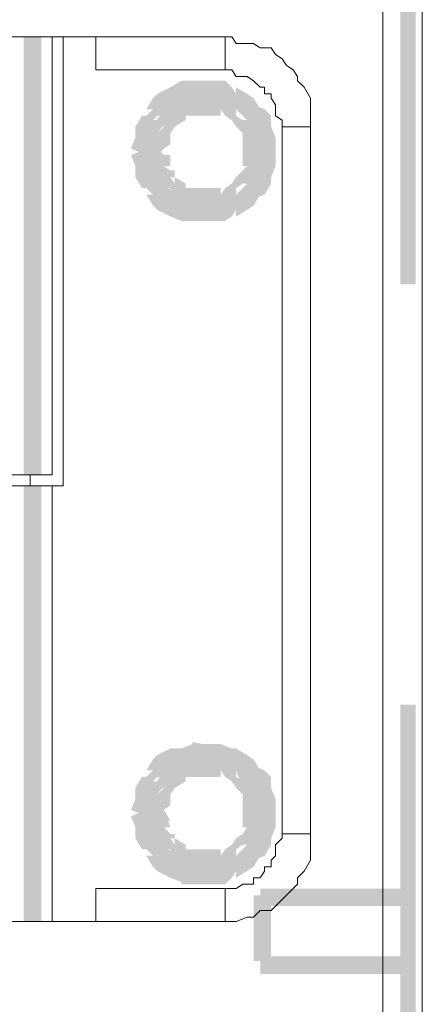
# Model space of a CAD drawing. Header units: millimetres. Extents: x -91 to 1961, y -1152 to 358.
# Tile 132 of 256: x 77.18 to 80.23, y 130.64 to 138.08. Entities that reach past the tile are written whole.
import ezdxf

# ---------------------------------------------------------------- set-up
doc = ezdxf.new("R2010")
doc.units = ezdxf.units.MM
doc.header["$MEASUREMENT"] = 0
doc.layers.get('0').update_dxf_attribs({"linetype": 'CONTINUOUS'})

msp = doc.modelspace()

# ---------------------------------------------------------------- hatches: boundary and pattern name
at = {"true_color": 0xaaaaaa}
h = msp.add_hatch(color=253, dxfattribs=at)
h.paths.add_polyline_path([(76.7838, 170.0977), (76.8831, 170.0977), (76.8831, 169.9653), (76.7838, 169.9653)])
h.paths.add_polyline_path([(29.615, 171.322), (29.7308, 171.322), (29.7308, 171.2393), (29.615, 171.2393)])
h.paths.add_polyline_path([(60.7024, 171.322), (60.8182, 171.322), (60.8182, 171.2062), (60.7024, 171.2062)])
h.paths.add_polyline_path([(78.9512, 131.4659), (79.0835, 131.4659), (79.0835, 130.9695), (78.9512, 130.9695)])
h.paths.add_polyline_path([(77.0816, 171.2393), (79.9273, 171.2393), (79.9273, 171.1069), (77.0816, 171.1069)])
h.paths.add_polyline_path([(32.0636, 124.6991), (32.1959, 124.6991), (32.1959, 124.5668), (32.0636, 124.5668)])
h.paths.add_polyline_path([(61.4635, 124.6991), (61.5793, 124.6991), (61.5793, 124.5668), (61.4635, 124.5668)])
h.paths.add_polyline_path([(32.957, 125.8738), (33.8504, 125.8738), (33.8504, 125.758), (32.957, 125.758)])
h.paths.add_polyline_path([(32.957, 170.0977), (33.8504, 170.0977), (33.8504, 169.9653), (32.957, 169.9653)])
h = msp.add_hatch(color=253, dxfattribs=at)
h.paths.add_polyline_path([(80.1755, 171.0242), (80.1755, 164.671), (80.0597, 164.671), (80.0597, 171.0242)])
h.paths.add_polyline_path([(80.1755, 161.4945), (80.1755, 155.1413), (80.0597, 155.1413), (80.0597, 161.4945)])
h.paths.add_polyline_path([(80.1755, 151.9647), (80.1755, 145.6116), (80.0597, 145.6116), (80.0597, 151.9647)])
h.paths.add_polyline_path([(80.1755, 142.435), (80.1755, 136.0818), (80.0597, 136.0818), (80.0597, 142.435)])
h.paths.add_polyline_path([(80.1755, 132.9053), (80.1755, 126.5521), (80.0597, 126.5521), (80.0597, 132.9053)])
h = msp.add_hatch(color=253, dxfattribs=at)
h.paths.add_polyline_path([(76.3702, 132.1939), (76.668, 132.1939), (76.668, 132.0615), (76.3702, 132.0615)])
h.paths.add_polyline_path([(77.214, 137.9514), (77.3464, 137.9514), (77.3464, 134.6425), (77.214, 134.6425)])
for points in [[(79.0008, 137.1076), (79.0008, 137.1903), (79.0008, 137.1407), (78.9512, 137.2234), (78.9512, 137.2731), (78.9512, 137.3558), (79.0008, 137.2731), (78.9016, 137.3227), (78.8685, 137.3558), (78.8188, 137.4385), (78.8685, 137.4054), (78.7857, 137.4385), (78.7857, 137.4881), (78.7361, 137.5212), (78.7361, 137.4881), (78.6534, 137.4881), (78.5707, 137.4881), (78.4879, 137.4881), (78.4052, 137.4881), (78.4383, 137.4881), (78.3556, 137.4385), (78.2729, 137.4054), (78.3225, 137.4385), (78.2729, 137.3558), (78.2232, 137.3558), (78.1901, 137.3227), (78.2232, 137.3227), (78.1901, 137.2234), (78.1901, 137.2731), (78.1901, 137.1903), (78.1901, 137.1407), (78.1405, 137.058), (78.0247, 137.1076), (78.0578, 137.1903), (78.0578, 137.2731), (78.1074, 137.3558), (78.1405, 137.3558), (78.1901, 137.4054), (78.1405, 137.4054), (78.1901, 137.4881), (78.2232, 137.5212), (78.3225, 137.5709), (78.4052, 137.6205), (78.4879, 137.6205), (78.5707, 137.6205), (78.6534, 137.6205), (78.7361, 137.6205), (78.7857, 137.5709), (78.8188, 137.5212), (78.8188, 137.5709), (78.9016, 137.5212), (78.9512, 137.4881), (79.0008, 137.4054), (78.9512, 137.4385), (79.0339, 137.4054), (79.0835, 137.3558), (79.0835, 137.2731), (79.1166, 137.1903), (79.1166, 137.1076)], [(78.9512, 137.058), (78.9016, 137.1903), (78.8685, 137.3227), (78.9016, 137.3227), (78.8188, 137.4054), (78.8188, 137.3558), (78.703, 137.4054), (78.6865, 137.4054), (78.6203, 137.4385), (78.6037, 137.4385), (78.4879, 137.4385), (78.521, 137.4881), (78.4052, 137.4054), (78.3225, 137.3227), (78.3225, 137.3558), (78.2232, 137.2234), (78.2729, 137.2234), (78.2232, 137.1076), (78.2232, 137.1407), (78.2232, 137.0249), (78.2729, 136.9422), (78.3225, 136.8098), (78.3059, 136.8098), (78.4052, 136.7271), (78.4052, 136.7602), (78.521, 136.7271), (78.4879, 136.7271), (78.6203, 136.7271), (78.6037, 136.7271), (78.703, 136.7602), (78.6865, 136.7602), (78.8188, 136.8098), (78.8188, 136.7602), (78.9016, 136.8429), (78.8685, 136.8429), (78.9016, 136.9753), (78.9512, 137.1076), (79.0835, 137.058), (79.0339, 136.9422), (79.0008, 136.8098), (78.9512, 136.8098), (78.8685, 136.7271), (78.8685, 136.6775), (78.7361, 136.6444), (78.6534, 136.5947), (78.6203, 136.5947), (78.4879, 136.5947), (78.3556, 136.6444), (78.3556, 136.6775), (78.2729, 136.7602), (78.1405, 136.8925), (78.1074, 136.9753), (78.1074, 137.0249), (78.1074, 137.1407), (78.1074, 137.1573), (78.1405, 137.2731), (78.1901, 137.2731), (78.2729, 137.4054), (78.2729, 137.4385), (78.3556, 137.4385), (78.4879, 137.5212), (78.4879, 137.5709), (78.6203, 137.5709), (78.6534, 137.5709), (78.7361, 137.5212), (78.7361, 137.5378), (78.8685, 137.4881), (78.8685, 137.4385), (78.9512, 137.3558), (79.0008, 137.3558), (79.0339, 137.2234), (79.0835, 137.1076)], [(78.8685, 137.1076), (78.8685, 137.1407), (78.8685, 137.2234), (78.9016, 137.1903), (78.8685, 137.2234), (78.8188, 137.2731), (78.7857, 137.3227), (78.7361, 137.3558), (78.703, 137.4054), (78.703, 137.3558), (78.6203, 137.3558), (78.5707, 137.3558), (78.4879, 137.3558), (78.4383, 137.3558), (78.4879, 137.4054), (78.4383, 137.3558), (78.4383, 137.3227), (78.3556, 137.2731), (78.3556, 137.3227), (78.3225, 137.2731), (78.3556, 137.3227), (78.3556, 137.2731), (78.3225, 137.2234), (78.2729, 137.1903), (78.3225, 137.2234), (78.3225, 137.1407), (78.2729, 137.1076), (78.2232, 137.058), (78.1901, 137.1076), (78.2232, 137.1407), (78.1901, 137.1407), (78.1901, 137.2234), (78.2232, 137.2234), (78.2729, 137.2731), (78.2232, 137.2731), (78.2232, 137.3227), (78.2729, 137.3227), (78.3225, 137.3558), (78.3225, 137.4054), (78.4052, 137.4385), (78.4052, 137.4054), (78.4383, 137.4385), (78.4383, 137.4881), (78.4879, 137.4881), (78.5707, 137.4881), (78.6203, 137.4881), (78.703, 137.4881), (78.7361, 137.4385), (78.7857, 137.4054), (78.8188, 137.3558), (78.8685, 137.3227), (78.9016, 137.2731), (78.9512, 137.2234), (79.0008, 137.2234), (79.0008, 137.1407), (79.0008, 137.1076)], [(78.1405, 137.1076), (78.1901, 137.0249), (78.1901, 136.9422), (78.2232, 136.8429), (78.1901, 136.8429), (78.2232, 136.8098), (78.2729, 136.8098), (78.3225, 136.7271), (78.2729, 136.7602), (78.3556, 136.7271), (78.4383, 136.6775), (78.4052, 136.6775), (78.4879, 136.6775), (78.5707, 136.6775), (78.6534, 136.6775), (78.7361, 136.6775), (78.7361, 136.6444), (78.7857, 136.6775), (78.7857, 136.7271), (78.8685, 136.7602), (78.8188, 136.7271), (78.8685, 136.8098), (78.9016, 136.8429), (79.0008, 136.8925), (78.9512, 136.8429), (78.9512, 136.9422), (79.0008, 137.0249), (78.9843, 137.0249), (79.0008, 137.1076), (79.1166, 137.1076), (79.1166, 137.0249), (79.1166, 136.9753), (79.0835, 136.8925), (79.0835, 136.9422), (79.0835, 136.8429), (79.0339, 136.7602), (78.9512, 136.7271), (79.0008, 136.7602), (78.9512, 136.6775), (78.9016, 136.6444), (78.8188, 136.5947), (78.8188, 136.6444), (78.7857, 136.5947), (78.7361, 136.5616), (78.6534, 136.5616), (78.5707, 136.5616), (78.4879, 136.5616), (78.4052, 136.5616), (78.3225, 136.5947), (78.2232, 136.6444), (78.1901, 136.6775), (78.1405, 136.7602), (78.1901, 136.7602), (78.1405, 136.8098), (78.1074, 136.8098), (78.0578, 136.8925), (78.0578, 136.9422), (78.0578, 137.0249), (78.0578, 136.9753), (78.0247, 137.058)], [(78.2232, 137.1076), (78.2729, 137.058), (78.3225, 137.058), (78.3225, 136.9753), (78.2729, 136.9753), (78.3225, 136.9422), (78.3556, 136.9422), (78.3556, 136.8925), (78.3225, 136.8925), (78.3556, 136.8429), (78.3556, 136.8925), (78.4383, 136.8429), (78.4383, 136.8098), (78.4879, 136.7602), (78.4383, 136.8098), (78.4879, 136.8098), (78.5707, 136.8098), (78.6203, 136.8098), (78.703, 136.8098), (78.703, 136.7602), (78.7361, 136.8098), (78.7857, 136.8429), (78.8188, 136.8925), (78.8685, 136.9422), (78.9016, 136.9753), (78.8685, 136.9753), (78.8685, 137.058), (78.8685, 137.1076), (79.0008, 137.1076), (79.0008, 137.058), (79.0008, 136.9753), (78.9512, 136.9422), (78.9016, 136.8925), (78.8685, 136.8429), (78.8188, 136.8098), (78.7857, 136.7602), (78.7361, 136.7271), (78.703, 136.6775), (78.6203, 136.6775), (78.5707, 136.6775), (78.4879, 136.6775), (78.4383, 136.6775), (78.4383, 136.7271), (78.4052, 136.7602), (78.4052, 136.7271), (78.3225, 136.7602), (78.3225, 136.8098), (78.2729, 136.8429), (78.2232, 136.8925), (78.2232, 136.9422), (78.2729, 136.8925), (78.2232, 136.9422), (78.1901, 136.9753), (78.1901, 137.058), (78.2232, 137.0249), (78.1901, 137.058)], [(79.0008, 132.1111), (79.0008, 132.1939), (79.0008, 132.1442), (78.9512, 132.2269), (78.9512, 132.2766), (78.9512, 132.3593), (79.0008, 132.2766), (78.9016, 132.3262), (78.8685, 132.3593), (78.8188, 132.442), (78.8685, 132.4089), (78.7857, 132.442), (78.7361, 132.442), (78.6534, 132.4917), (78.5707, 132.4917), (78.4879, 132.4917), (78.521, 132.4917), (78.4383, 132.442), (78.4052, 132.442), (78.3225, 132.442), (78.3556, 132.442), (78.2729, 132.4089), (78.3225, 132.442), (78.2729, 132.3593), (78.2232, 132.3593), (78.1901, 132.3262), (78.2232, 132.3262), (78.1901, 132.2269), (78.1901, 132.2766), (78.1901, 132.1939), (78.1901, 132.1442), (78.1405, 132.0615), (78.0247, 132.1111), (78.0578, 132.1939), (78.0578, 132.2766), (78.1074, 132.3593), (78.1405, 132.3593), (78.1901, 132.4089), (78.1405, 132.4089), (78.1901, 132.4917), (78.2232, 132.5247), (78.3225, 132.5744), (78.3059, 132.5744), (78.4052, 132.5744), (78.4879, 132.6075), (78.4879, 132.624), (78.5707, 132.6075), (78.6534, 132.6075), (78.703, 132.6075), (78.7857, 132.5744), (78.7361, 132.5744), (78.7857, 132.5744), (78.8188, 132.5744), (78.9016, 132.5247), (78.9512, 132.4917), (79.0008, 132.4089), (78.9512, 132.442), (79.0339, 132.4089), (79.0835, 132.3593), (79.0835, 132.2766), (79.1166, 132.1939), (79.1166, 132.1111)], [(78.9512, 132.0615), (78.9016, 132.1939), (78.8685, 132.2766), (78.8188, 132.4089), (78.8188, 132.3593), (78.703, 132.4089), (78.6865, 132.4089), (78.6203, 132.442), (78.6534, 132.442), (78.521, 132.4089), (78.4052, 132.3593), (78.3225, 132.3262), (78.3225, 132.3593), (78.2232, 132.2269), (78.2729, 132.2269), (78.2232, 132.1111), (78.2232, 132.1442), (78.2232, 132.0284), (78.2729, 131.9291), (78.3225, 131.8133), (78.3059, 131.8133), (78.4052, 131.7306), (78.4052, 131.7637), (78.521, 131.7306), (78.4879, 131.7306), (78.6203, 131.7306), (78.6037, 131.7306), (78.703, 131.7637), (78.6865, 131.7637), (78.8188, 131.8133), (78.8188, 131.7637), (78.9016, 131.8464), (78.8685, 131.8464), (78.9016, 131.9788), (78.9512, 132.1111), (79.0835, 132.0615), (79.0339, 131.9291), (79.0008, 131.8133), (78.9512, 131.8133), (78.8685, 131.7306), (78.8685, 131.681), (78.7361, 131.6479), (78.6534, 131.5982), (78.6203, 131.5982), (78.4879, 131.5982), (78.3556, 131.6479), (78.3556, 131.681), (78.2729, 131.7637), (78.1405, 131.896), (78.1074, 131.9788), (78.1074, 132.0284), (78.1074, 132.1442), (78.1405, 132.2766), (78.1901, 132.2766), (78.2729, 132.4089), (78.2729, 132.442), (78.3556, 132.4917), (78.4879, 132.5247), (78.6203, 132.5744), (78.6534, 132.5744), (78.7361, 132.5247), (78.8685, 132.4917), (78.8685, 132.442), (79.0008, 132.3262), (79.0339, 132.2269), (79.0339, 132.2435), (79.0835, 132.1111)], [(78.8685, 132.1111), (78.8685, 132.1442), (78.8685, 132.2269), (78.9016, 132.1939), (78.8685, 132.2269), (78.8188, 132.2766), (78.7857, 132.3262), (78.7361, 132.3593), (78.703, 132.4089), (78.703, 132.3593), (78.6203, 132.3593), (78.5707, 132.3593), (78.4879, 132.3593), (78.4383, 132.3593), (78.4879, 132.4089), (78.4383, 132.3593), (78.4383, 132.3262), (78.3556, 132.2766), (78.3556, 132.3262), (78.3225, 132.2766), (78.3556, 132.3262), (78.3556, 132.2766), (78.3225, 132.2269), (78.2729, 132.1939), (78.3225, 132.2269), (78.3225, 132.1442), (78.2729, 132.1111), (78.2232, 132.0615), (78.1901, 132.1111), (78.2232, 132.1442), (78.1901, 132.1442), (78.1901, 132.2269), (78.2232, 132.2269), (78.2729, 132.2766), (78.2232, 132.2766), (78.2232, 132.3262), (78.2729, 132.3262), (78.3225, 132.3593), (78.3225, 132.4089), (78.4052, 132.442), (78.4052, 132.4089), (78.4383, 132.442), (78.4383, 132.4917), (78.4879, 132.4917), (78.5707, 132.4917), (78.6203, 132.4917), (78.703, 132.4917), (78.7361, 132.442), (78.7857, 132.4089), (78.8188, 132.3593), (78.8685, 132.3262), (78.9016, 132.2766), (78.9512, 132.2269), (79.0008, 132.2269), (79.0008, 132.1442), (79.0008, 132.1111)], [(78.1405, 132.1111), (78.1901, 132.0284), (78.1901, 131.9291), (78.1901, 131.9457), (78.2232, 131.8464), (78.1901, 131.8464), (78.2232, 131.8133), (78.2729, 131.8133), (78.3225, 131.7306), (78.2729, 131.7637), (78.3556, 131.7306), (78.4383, 131.681), (78.4052, 131.681), (78.4879, 131.681), (78.5707, 131.681), (78.6534, 131.681), (78.7361, 131.681), (78.7361, 131.6479), (78.7857, 131.681), (78.7857, 131.7306), (78.8685, 131.7637), (78.8188, 131.7306), (78.8685, 131.8133), (78.9016, 131.8464), (79.0008, 131.896), (78.9512, 131.8464), (78.9512, 131.9291), (78.9512, 131.9457), (79.0008, 132.0284), (78.9843, 132.0284), (79.0008, 132.1111), (79.1166, 132.1111), (79.1166, 132.0284), (79.1166, 131.9788), (79.0835, 131.896), (79.0835, 131.9291), (79.0835, 131.8464), (79.0339, 131.7637), (78.9512, 131.7306), (79.0008, 131.7637), (78.9512, 131.681), (78.9016, 131.6479), (78.8188, 131.5982), (78.8188, 131.6479), (78.7857, 131.5982), (78.7361, 131.5486), (78.6534, 131.5486), (78.5707, 131.5486), (78.4879, 131.5486), (78.4052, 131.5486), (78.4052, 131.5652), (78.3225, 131.5982), (78.2232, 131.6479), (78.1901, 131.681), (78.1405, 131.7637), (78.1901, 131.7637), (78.1405, 131.8133), (78.1074, 131.8133), (78.0578, 131.896), (78.0578, 131.9291), (78.0578, 132.0284), (78.0578, 131.9788), (78.0247, 132.0615)], [(78.2729, 132.1111), (78.3225, 132.0284), (78.3059, 132.0284), (78.3225, 131.9788), (78.2729, 131.9788), (78.3225, 131.9291), (78.3556, 131.9291), (78.3556, 131.896), (78.3225, 131.896), (78.3556, 131.8464), (78.3556, 131.896), (78.4383, 131.8464), (78.4383, 131.8133), (78.4879, 131.7637), (78.4383, 131.8133), (78.4879, 131.8133), (78.5707, 131.8133), (78.6203, 131.8133), (78.703, 131.8133), (78.703, 131.7637), (78.7361, 131.8133), (78.7857, 131.8464), (78.8188, 131.896), (78.8685, 131.9291), (78.9016, 131.9788), (78.8685, 131.9788), (78.8685, 132.0284), (78.8685, 132.1111), (79.0008, 132.1111), (79.0008, 132.0284), (79.0008, 131.9788), (78.9512, 131.9291), (78.9016, 131.896), (78.8685, 131.8464), (78.8188, 131.8133), (78.7857, 131.7637), (78.7361, 131.7306), (78.703, 131.681), (78.6203, 131.681), (78.5707, 131.681), (78.4879, 131.681), (78.4383, 131.681), (78.4383, 131.7306), (78.4052, 131.7637), (78.4052, 131.7306), (78.3225, 131.7637), (78.3225, 131.8133), (78.2729, 131.8464), (78.2232, 131.896), (78.2232, 131.9291), (78.2729, 131.896), (78.2232, 131.9291), (78.1901, 131.9788), (78.1901, 132.0284), (78.1901, 131.9788), (78.1405, 132.0615)]]:
    msp.add_hatch(color=253, dxfattribs=at).paths.add_polyline_path(points)
h = msp.add_hatch(color=253, dxfattribs=at)
h.paths.add_polyline_path([(77.214, 134.5597), (77.3464, 134.5597), (77.3464, 131.2673), (77.214, 131.2673)])
h.paths.add_polyline_path([(76.3206, 134.5597), (76.4529, 134.5597), (76.4529, 132.1442), (76.3206, 132.1442)])
h = msp.add_hatch(color=253, dxfattribs=at)
h.paths.add_polyline_path([(79.0008, 131.5155), (80.0928, 131.5155), (80.0928, 131.3832), (79.0008, 131.3832)])
h.paths.add_polyline_path([(79.0008, 131.0026), (80.0928, 131.0026), (80.0928, 130.8703), (79.0008, 130.8703)])

# ---------------------------------------------------------------- linework, layer by layer
at = {"color": 7, "linetype": 'Continuous', "lineweight": 5}
for points in [[(79.9273, 171.0242), (79.9273, 124.8149), (79.9273, 124.8149)], [(78.7361, 137.7032), (78.7361, 137.9514), (78.7361, 137.9514)], [(79.1663, 137.2731), (79.3813, 137.2731), (79.3813, 137.2731)], [(79.1663, 131.9291), (79.3813, 131.9291), (79.3813, 131.9291)], [(78.7361, 131.5155), (78.7361, 131.2673), (78.7361, 131.2673)]]:
    msp.add_lwpolyline(points, dxfattribs=at)
at = {"color": 7, "linetype": 'Continuous', "lineweight": 20}
for points in [[(80.2251, 124.8149), (80.2251, 171.0242), (80.2251, 171.0242)], [(76.668, 137.9514), (77.4291, 137.9514), (77.4291, 137.9514)], [(77.5118, 137.9514), (77.4291, 137.9514), (77.4291, 137.9514)], [(77.4291, 137.9514), (77.4291, 134.6425), (77.4291, 134.6425)], [(77.5118, 137.9514), (77.5118, 134.5597), (77.5118, 134.5597)], [(77.76, 137.9514), (77.5118, 137.9514), (77.5118, 137.9514)], [(77.76, 137.7032), (77.76, 137.9514), (77.76, 137.9514)], [(77.76, 137.9514), (78.7361, 137.9514), (78.7361, 137.9514)], [(78.7857, 137.9514), (78.7361, 137.9514), (78.7361, 137.9514)], [(78.8188, 137.9018), (78.7857, 137.9514), (78.7857, 137.9514)], [(78.9016, 137.9018), (78.8188, 137.9018), (78.8188, 137.9018)], [(78.9512, 137.9018), (78.9016, 137.9018), (78.9016, 137.9018)], [(79.0008, 137.8687), (78.9512, 137.9018), (78.9512, 137.9018)], [(79.0835, 137.8687), (79.0008, 137.8687), (79.0008, 137.8687)], [(79.1166, 137.819), (79.0835, 137.8687), (79.0835, 137.8687)], [(79.1663, 137.786), (79.1166, 137.819), (79.1166, 137.819)], [(79.1994, 137.7363), (79.1663, 137.786), (79.1663, 137.786)], [(79.249, 137.7032), (79.1994, 137.7363), (79.1994, 137.7363)], [(78.7361, 137.7032), (77.76, 137.7032), (77.76, 137.7032)], [(78.7857, 137.7032), (78.7361, 137.7032), (78.7361, 137.7032)], [(78.8188, 137.6536), (78.7857, 137.7032), (78.7857, 137.7032)], [(78.8685, 137.6536), (78.8188, 137.6536), (78.8188, 137.6536)], [(78.9016, 137.6536), (78.8685, 137.6536), (78.8685, 137.6536)], [(78.9512, 137.6205), (78.9016, 137.6536), (78.9016, 137.6536)], [(79.2821, 137.6536), (79.249, 137.7032), (79.249, 137.7032)], [(79.2821, 137.6205), (79.2821, 137.6536), (79.2821, 137.6536)], [(79.0008, 137.5709), (78.9512, 137.6205), (78.9512, 137.6205)], [(79.3317, 137.5709), (79.2821, 137.6205), (79.2821, 137.6205)], [(79.0339, 137.5709), (79.0008, 137.5709), (79.0008, 137.5709)], [(79.0339, 137.5212), (79.0339, 137.5709), (79.0339, 137.5709)], [(79.0835, 137.5212), (79.0339, 137.5212), (79.0339, 137.5212)], [(79.0835, 137.4881), (79.0835, 137.5212), (79.0835, 137.5212)], [(79.3813, 137.4881), (79.3317, 137.5709), (79.3317, 137.5709)], [(79.1166, 137.4385), (79.0835, 137.4881), (79.0835, 137.4881)], [(79.1166, 137.4054), (79.1166, 137.4385), (79.1166, 137.4385)], [(79.3813, 137.4385), (79.3813, 137.4881), (79.3813, 137.4881)], [(79.3813, 137.4054), (79.3813, 137.4385), (79.3813, 137.4385)], [(79.1166, 137.3558), (79.1166, 137.4054), (79.1166, 137.4054)], [(79.1663, 137.3227), (79.1166, 137.3558), (79.1166, 137.3558)], [(79.3813, 137.3227), (79.3813, 137.4054), (79.3813, 137.4054)], [(79.1663, 137.2731), (79.1663, 137.3227), (79.1663, 137.3227)], [(79.3813, 137.2731), (79.3813, 137.3227), (79.3813, 137.3227)], [(79.1663, 131.9291), (79.1663, 137.2731), (79.1663, 137.2731)], [(79.3813, 137.2731), (79.3813, 131.9291), (79.3813, 131.9291)], [(77.4291, 134.6425), (76.668, 134.6425), (76.668, 134.6425)], [(77.2636, 134.6425), (77.2636, 134.5597), (77.2636, 134.5597)], [(76.668, 134.5597), (77.4291, 134.5597), (77.4291, 134.5597)], [(77.4291, 134.5597), (77.5118, 134.5597), (77.5118, 134.5597)], [(77.4291, 131.2673), (77.4291, 134.5597), (77.4291, 134.5597)], [(79.1663, 131.896), (79.1663, 131.9291), (79.1663, 131.9291)], [(79.3813, 131.896), (79.3813, 131.9291), (79.3813, 131.9291)], [(79.1166, 131.8464), (79.1663, 131.896), (79.1663, 131.896)], [(79.1166, 131.8133), (79.1166, 131.8464), (79.1166, 131.8464)], [(79.3813, 131.8133), (79.3813, 131.896), (79.3813, 131.896)], [(79.1166, 131.7637), (79.1166, 131.8133), (79.1166, 131.8133)], [(79.3813, 131.7637), (79.3813, 131.8133), (79.3813, 131.8133)], [(79.0835, 131.7306), (79.1166, 131.7637), (79.1166, 131.7637)], [(79.0835, 131.681), (79.0835, 131.7306), (79.0835, 131.7306)], [(79.3317, 131.6479), (79.3813, 131.7306), (79.3813, 131.7306)], [(79.3813, 131.7306), (79.3813, 131.7637), (79.3813, 131.7637)], [(79.0008, 131.5982), (79.0339, 131.6479), (79.0339, 131.6479)], [(79.0339, 131.6479), (79.0339, 131.681), (79.0339, 131.681)], [(79.0339, 131.681), (79.0835, 131.681), (79.0835, 131.681)], [(79.2821, 131.5982), (79.3317, 131.6479), (79.3317, 131.6479)], [(78.8188, 131.5155), (78.8685, 131.5486), (78.8685, 131.5486)], [(78.8685, 131.5486), (78.9016, 131.5486), (78.9016, 131.5486)], [(78.9016, 131.5486), (78.9512, 131.5486), (78.9512, 131.5486)], [(78.9512, 131.5486), (78.9512, 131.5982), (78.9512, 131.5982)], [(78.9512, 131.5982), (79.0008, 131.5982), (79.0008, 131.5982)], [(79.249, 131.5155), (79.2821, 131.5486), (79.2821, 131.5486)], [(79.2821, 131.5486), (79.2821, 131.5982), (79.2821, 131.5982)], [(77.76, 131.5155), (78.7361, 131.5155), (78.7361, 131.5155)], [(77.76, 131.5155), (77.76, 131.2673), (77.76, 131.2673)], [(78.7361, 131.5155), (78.7857, 131.5155), (78.7857, 131.5155)], [(78.7857, 131.5155), (78.8188, 131.5155), (78.8188, 131.5155)], [(79.1994, 131.4659), (79.249, 131.5155), (79.249, 131.5155)], [(79.1166, 131.3832), (79.1663, 131.4328), (79.1663, 131.4328)], [(79.1663, 131.4328), (79.1994, 131.4659), (79.1994, 131.4659)], [(78.9512, 131.3004), (79.0008, 131.3501), (79.0008, 131.3501)], [(79.0008, 131.3501), (79.0835, 131.3501), (79.0835, 131.3501)], [(79.0835, 131.3501), (79.1166, 131.3832), (79.1166, 131.3832)], [(77.4291, 131.2673), (76.668, 131.2673), (76.668, 131.2673)], [(77.76, 131.2673), (77.4291, 131.2673), (77.4291, 131.2673)], [(78.7361, 131.2673), (77.76, 131.2673), (77.76, 131.2673)], [(78.7361, 131.2673), (78.7857, 131.2673), (78.7857, 131.2673)], [(78.7857, 131.2673), (78.8188, 131.2673), (78.8188, 131.2673)], [(78.8188, 131.2673), (78.9016, 131.3004), (78.9016, 131.3004)], [(78.9016, 131.3004), (78.9512, 131.3004), (78.9512, 131.3004)]]:
    msp.add_lwpolyline(points, dxfattribs=at)

doc.saveas('drawing.dxf')
